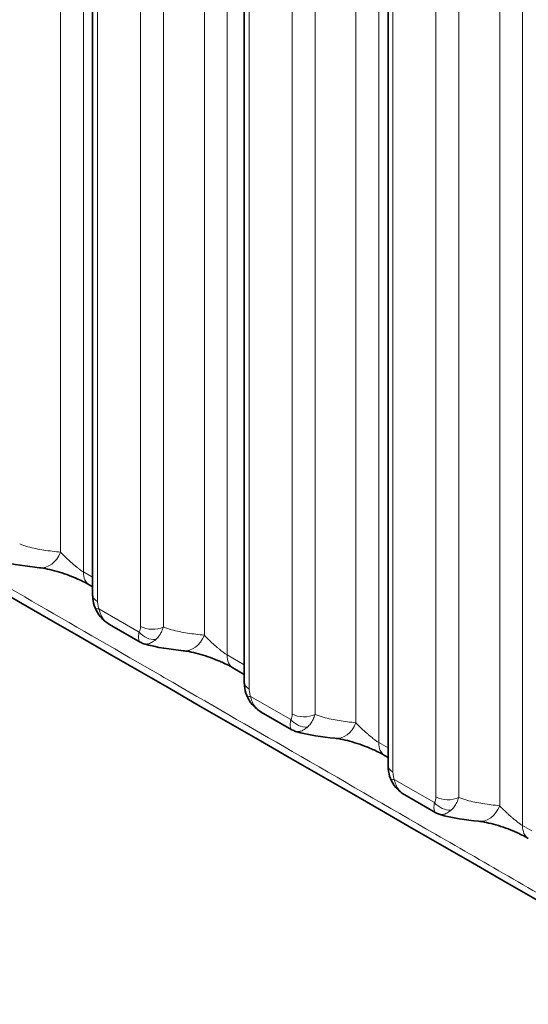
# Model space of a CAD drawing. Header units: millimetres. Extents: x 5 to 415, y 5 to 292.
# Tile 171 of 197: x 360.09 to 364.61, y 248.34 to 257.09. Entities that reach past the tile are written whole.
import ezdxf

# ---------------------------------------------------------------- set-up
doc = ezdxf.new("R2010")
doc.units = ezdxf.units.MM
doc.layers.add('Sichtbar (ISO)', color=7, linetype='Continuous', lineweight=35)
doc.layers.add('Sichtbar schmal (ISO)', color=7, linetype='Continuous', lineweight=18)

msp = doc.modelspace()

# ---------------------------------------------------------------- linework, layer by layer
at = {"layer": 'Sichtbar (ISO)'}
for p, q in [((360.73597261, 259.72174823), (360.73597261, 251.98191687)), ((362.08405422, 258.94343295), (362.08405422, 251.20356452)), ((363.36142514, 258.2059425), (363.36142514, 250.4661091)), ((360.73597261, 252.05197086), (360.70564259, 252.06948626)), ((360.88621202, 251.71725073), (361.15957129, 251.55941118)), ((362.08405422, 251.27349658), (361.98302377, 251.33183467)), ((362.23432922, 250.93887432), (362.50767623, 250.7810592)), ((363.36142514, 250.53592734), (363.33111343, 250.5534288)), ((363.5117095, 250.20140831), (363.78502995, 250.04361927))]:
    msp.add_line(p, q, dxfattribs=at)
for centre, major_axis, ratio, start_param, end_param in [((360.29070853, 252.46975338), (-0.02655517, -0.24858564), 0.7390193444, 6.283170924, 6.2832650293), ((361.56807974, 251.73212128), (-0.02658736, -0.2485822), 0.7390418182, 6.2831742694, 6.2831981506), ((362.10803684, 251.54833348), (-0.12501307, -0.2164988), 0.5773100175, 6.2827084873, 6.2831853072), ((362.91616134, 250.95374404), (-0.02662516, -0.24857816), 0.7390694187, 6.2831742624, 6.2831981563), ((363.45611873, 250.76993209), (-0.1250053, -0.21650329), 0.5773339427, 6.2827098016, 6.2831853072), ((364.19353227, 250.21625519), (-0.02666215, -0.24857419), 0.7390964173, 6.2831742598, 6.2831981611), ((364.73348982, 250.03241503), (-0.12500008, -0.2165063), 0.5773500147, 6.2827105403, 6.2831853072)]:
    msp.add_ellipse(centre, major_axis=major_axis, ratio=ratio, start_param=start_param, end_param=end_param, dxfattribs=at)
for points, knots in [([(358.73955394, 269.27360182), (363.90608068, 266.29069609), (369.07263283, 263.30780493), (379.40573712, 257.3420226), (384.57228926, 254.35913143), (389.73884141, 251.37624027)], [-8.7679091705, -8.7679091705, -8.7679091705, -8.7679091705, -4.3839586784, -4.3839586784, -0.0000081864, -0.0000081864, -0.0000081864, -0.0000081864]), ([(360.70578192, 252.06940563), (360.69327373, 252.07659687), (360.67856951, 252.08454612), (360.64464661, 252.10185473), (360.6246474, 252.11144275), (360.57936336, 252.13168684), (360.5533684, 252.14242803), (360.49905991, 252.16314223), (360.47016391, 252.17312878), (360.41231129, 252.19108844), (360.38295457, 252.19898092), (360.32750126, 252.21172525), (360.30118994, 252.21642264), (360.27417455, 252.22003113), (360.26901708, 252.2206487), (360.264168, 252.22116617)], [0, 0, 0, 0, 0.01193625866, 0.01193625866, 0.02588415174, 0.02588415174, 0.04245764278, 0.04245764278, 0.06082146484, 0.06082146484, 0.08105889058, 0.08105889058, 0.1030830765, 0.1030830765, 0.10862425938, 0.10862425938, 0.10862425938, 0.10862425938]), ([(360.75767775, 251.8646848), (360.74732881, 251.89224724), (360.74059865, 251.92103302), (360.73654584, 251.96016214), (360.73597245, 251.97108515), (360.73597259, 251.98191756)], [0, 0, 0, 0, 0.017814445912, 0.017814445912, 0.024726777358, 0.024726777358, 0.024726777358, 0.024726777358]), ([(360.88607187, 251.717331), (360.85581103, 251.73483853), (360.82801232, 251.75763196), (360.78522085, 251.80800844), (360.76864571, 251.83547303), (360.75767773, 251.86468486)], [0, 0, 0, 0, 0.021128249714, 0.021128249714, 0.039934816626, 0.039934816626, 0.039934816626, 0.039934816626]), ([(361.98296409, 251.33186887), (361.97111989, 251.33872115), (361.95711272, 251.346321), (361.92481568, 251.36285208), (361.90573612, 251.3720222), (361.87306623, 251.38676794), (361.85971769, 251.3925542), (361.81873028, 251.4095998), (361.79022817, 251.4204548), (361.7327289, 251.44037421), (361.70319453, 251.44946708), (361.645537, 251.46509669), (361.61714145, 251.47148035), (361.57323086, 251.47952856), (361.5559447, 251.48199357), (361.54149475, 251.48353883)], [0, 0, 0, 0, 0.01147698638, 0.01147698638, 0.02483902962, 0.02483902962, 0.0336292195, 0.0336292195, 0.05157408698, 0.05157408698, 0.07091164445, 0.07091164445, 0.0921546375, 0.0921546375, 0.10867108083, 0.10867108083, 0.10867108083, 0.10867108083]), ([(362.10576364, 251.08632055), (362.09541384, 251.11388247), (362.0886827, 251.1426679), (362.08462789, 251.18180115), (362.08405405, 251.19272852), (362.0840542, 251.20356521)], [0, 0, 0, 0, 0.017814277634, 0.017814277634, 0.02472934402, 0.02472934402, 0.02472934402, 0.02472934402]), ([(362.23421973, 250.93893713), (362.20396207, 250.95643237), (362.17616423, 250.97921301), (362.13334121, 251.02959132), (362.11674325, 251.05708062), (362.10576362, 251.08632062)], [0, 0, 0, 0, 0.021123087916, 0.021123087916, 0.039947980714, 0.039947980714, 0.039947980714, 0.039947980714]), ([(363.33105394, 250.55346299), (363.31920861, 250.56031532), (363.30520025, 250.56791526), (363.27290034, 250.58444691), (363.25381896, 250.59361758), (363.22091907, 250.60846693), (363.20732803, 250.61435411), (363.16607229, 250.63148658), (363.13755668, 250.64232982), (363.0800325, 250.66222436), (363.05048887, 250.67130176), (362.99284547, 250.68689059), (362.96447484, 250.69324873), (362.92087377, 250.70120846), (362.90382247, 250.70363593), (362.88953855, 250.70516563)], [0, 0, 0, 0, 0.01147765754, 0.01147765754, 0.02484080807, 0.02484080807, 0.03378569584, 0.03378569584, 0.05173905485, 0.05173905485, 0.0710968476, 0.0710968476, 0.09235802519, 0.09235802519, 0.10868282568, 0.10868282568, 0.10868282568, 0.10868282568]), ([(363.383139, 250.34885221), (363.37278832, 250.37641369), (363.36605616, 250.40519885), (363.36199929, 250.44433656), (363.36142497, 250.45526856), (363.36142512, 250.4661098)], [0, 0, 0, 0, 0.017814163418, 0.017814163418, 0.024732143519, 0.024732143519, 0.024732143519, 0.024732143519]), ([(363.51160037, 250.20147117), (363.48134056, 250.21896682), (363.45354068, 250.24174815), (363.41071676, 250.29212642), (363.39411907, 250.319614), (363.38313897, 250.34885227)], [0, 0, 0, 0, 0.021124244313, 0.021124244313, 0.039948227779, 0.039948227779, 0.039948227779, 0.039948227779]), ([(364.60843036, 249.81594291), (364.5965839, 249.82279549), (364.58257437, 249.83039572), (364.55027176, 249.84692835), (364.53118874, 249.85609973), (364.49806869, 249.87104867), (364.48424514, 249.87703266), (364.44273255, 249.8942485), (364.41420424, 249.90508069), (364.35665658, 249.92495188), (364.32710426, 249.93401466), (364.26947487, 249.94956478), (364.24112843, 249.95589863), (364.19782368, 249.96377427), (364.18099698, 249.966166), (364.16687248, 249.96768075)], [0, 0, 0, 0, 0.01147831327, 0.01147831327, 0.0248424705, 0.0248424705, 0.03393554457, 0.03393554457, 0.05189707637, 0.05189707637, 0.0712743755, 0.0712743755, 0.09255305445, 0.09255305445, 0.10869406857, 0.10869406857, 0.10869406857, 0.10869406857])]:
    msp.add_open_spline(points, degree=3, knots=knots, dxfattribs=at)
for points in [[(370.03124257, 246.18775976), (364.29779739, 249.49796779), (358.5365456, 252.79065145), (352.83366411, 256.1203366)], [(360.26415071, 252.22116802), (360.1510754, 252.23324952), (360.03182571, 252.24798898), (359.91464859, 252.28303639)], [(360.88609337, 251.71735155), (360.88613995, 251.71732459), (360.88618656, 251.71729765), (360.88623318, 251.71727072)], [(361.15959711, 251.55939527), (361.15958879, 251.55940006), (361.15958048, 251.55940485), (361.15957217, 251.55940965)], [(361.19169065, 251.54553262), (361.18053438, 251.54889662), (361.16969336, 251.55357949), (361.1595971, 251.55939522)], [(361.19168846, 251.54552847), (361.19172942, 251.54551604), (361.1917704, 251.54550365), (361.19181142, 251.54549129)], [(361.54149036, 251.4835393), (361.42835631, 251.49564137), (361.3090449, 251.51040498), (361.19181389, 251.54549514)], [(362.23421972, 250.93893718), (362.23425614, 250.93891612), (362.23429257, 250.93889508), (362.23432902, 250.93887404)], [(362.50769709, 250.78104767), (362.50769024, 250.78105161), (362.50768339, 250.78105556), (362.50767655, 250.78105951)], [(362.54008884, 250.76709899), (362.52882681, 250.77046841), (362.51788186, 250.77518184), (362.5076969, 250.78104757)], [(362.88953416, 250.7051661), (362.77647099, 250.71727798), (362.6572448, 250.73204886), (362.54008822, 250.76709906)], [(363.51160037, 250.20147122), (363.511637, 250.20145004), (363.51167365, 250.20142887), (363.5117103, 250.20140772)], [(363.81744837, 250.0296534), (363.80618303, 250.03302463), (363.79523504, 250.0377407), (363.78504772, 250.04360967)], [(363.7850677, 250.04362802), (363.78506187, 250.04363138), (363.78505604, 250.04363474), (363.78505022, 250.04363811)], [(364.16686809, 249.96768122), (364.05381052, 249.97980952), (363.93459465, 249.99459775), (363.81744776, 250.02965347)]]:
    msp.add_open_spline(points, degree=3, dxfattribs=at)
at = {"layer": 'Sichtbar schmal (ISO)'}
for p, q in [((360.6538893, 252.1839168), (360.65388992, 260.75046422)), ((360.45140568, 252.35918436), (360.4514045, 260.58586793)), ((361.93126019, 251.44627099), (361.93126084, 260.01297377)), ((361.72877661, 251.62155217), (361.72877542, 259.84837749)), ((360.7799066, 251.92067962), (360.7799066, 259.66051098)), ((361.16234525, 259.43970992), (361.16234517, 251.69987252)), ((361.36482917, 259.43460538), (361.36482919, 251.69476821)), ((363.27934206, 250.66786973), (363.27934247, 259.23465848)), ((363.07685821, 250.84317493), (363.07685702, 259.07006221)), ((362.12798821, 251.14232727), (362.12798821, 258.88219569)), ((362.51042685, 258.66139465), (362.51042674, 250.92153604)), ((362.71291024, 258.6562897), (362.71291017, 250.91643148)), ((364.55671314, 249.93035274), (364.55671341, 258.49716803)), ((364.35422914, 250.10568608), (364.35422795, 258.33257176)), ((363.40535913, 250.40487185), (363.40535914, 258.14470525)), ((363.78779778, 257.9239042), (363.78779766, 250.18409035)), ((363.99028117, 257.91879925), (363.99028109, 250.17898579)), ((360.31099472, 252.22416637), (360.31098273, 252.22416892)), ((360.65388923, 252.18391684), (360.73597261, 252.13651418)), ((361.15020677, 251.64936677), (360.79203785, 251.85617588)), ((361.93126019, 251.44627099), (362.08405422, 251.35804302)), ((362.49828587, 250.87102797), (362.14012272, 251.07781247)), ((363.27934206, 250.66786973), (363.36142514, 250.62047637)), ((363.77565623, 250.13358029), (363.41749632, 250.34034881)), ((364.55671314, 249.93035274), (364.63879606, 249.88296211))]:
    msp.add_line(p, q, dxfattribs=at)
for centre, major_axis, ratio, start_param, end_param in [((360.29070853, 252.46975338), (-0.02655517, -0.24858564), 0.7390193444, 0.0000797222, 1.1901759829), ((360.83066585, 252.28597917), (-0.12502327, -0.21649292), 0.5772786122, 5.4978502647, 6.2831853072), ((360.88597261, 251.98191687), (-0.15, 0), 0.5773502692, 0, 0.7853982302), ((360.89808323, 251.9174702), (-0.14040429, -0.05278855), 0.2256248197, 6.2830859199, 6.9173791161), ((361.0865154, 251.75450859), (-0.04619492, 0.11986258), 0.501697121, 3.4836971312, 4.057386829), ((361.26841118, 251.76110977), (0.15, 0), 0.5773502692, 3.9269908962, 5.4105194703), ((361.25626775, 251.71059554), (0.12500454, -0.08290878), 0.7847081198, 4.3402260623, 5.4827892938), ((361.56807974, 251.73212128), (-0.02658736, -0.2485822), 0.7390418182, 0.0000128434, 1.1902711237), ((362.10803684, 251.54833348), (-0.12501307, -0.2164988), 0.5773100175, 5.4978238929, 6.2827084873), ((362.23405422, 251.20356452), (-0.15, 0), 0.5773502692, 0, 0.7853982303), ((362.24616466, 251.13911781), (-0.14039969, -0.05280079), 0.2256443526, 6.2830737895, 6.9173519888), ((362.42721957, 250.9848872), (0.05404355, -0.12854635), 0.4921737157, 0.31686159, 0.8631302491), ((362.61649278, 250.98277327), (0.15, 0), 0.5773502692, 3.9269905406, 5.4105136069), ((362.60440027, 250.9323354), (-0.12498732, 0.08293461), 0.7854221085, 1.1987883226, 2.3413689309), ((362.91616134, 250.95374404), (-0.02662516, -0.24857816), 0.7390694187, 0.0000128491, 1.190383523), ((363.45611873, 250.76993209), (-0.1250053, -0.21650329), 0.5773339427, 5.4978026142, 6.2827098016), ((363.51142514, 250.4661091), (-0.15, 0), 0.5773502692, 0, 0.7853982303), ((363.52353815, 250.40165442), (-0.14039782, -0.05280576), 0.2256019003, 6.2830733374, 6.9173439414), ((363.70459327, 250.2474362), (0.05403915, -0.1285436), 0.4921850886, 0.3168798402, 0.8631711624), ((363.88177049, 250.1948876), (-0.124987, 0.0829351), 0.7854214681, 1.1987916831, 2.3413508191), ((363.89386371, 250.24532758), (0.15, 0), 0.5773502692, 3.9269905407, 5.4105136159), ((364.19353227, 250.21625519), (-0.02666215, -0.24857419), 0.7390964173, 0.000012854, 1.1904935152), ((364.73348982, 250.03241503), (-0.12500008, -0.2165063), 0.5773500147, 5.4977883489, 6.2827105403)]:
    msp.add_ellipse(centre, major_axis=major_axis, ratio=ratio, start_param=start_param, end_param=end_param, dxfattribs=at)
for points, knots in [([(369.98113613, 246.27517485), (369.40951864, 246.6051983), (368.83783938, 246.93524772), (368.26611034, 247.26531967), (367.23327624, 247.86159786), (366.20027965, 248.45794958), (365.16719096, 249.05435462), (364.70612691, 249.32052821), (364.24504451, 249.58671241), (363.78395004, 249.85290544), (363.35948276, 250.09795333), (362.93500524, 250.3430087), (362.51052236, 250.58807016), (362.13361729, 250.80566411), (361.75670799, 251.02326285), (361.37979792, 251.24086536), (361.36581623, 251.24893745), (361.35183454, 251.25700955), (361.33785285, 251.26508164), (360.97747526, 251.47313964), (360.61709704, 251.68120096), (360.25672213, 251.8892601), (359.92431746, 252.08117089), (359.59191562, 252.27307983), (359.25951965, 252.4649826), (358.95295944, 252.64196957), (358.64640422, 252.81895128), (358.33985653, 252.99592454), (358.05709581, 253.15916534), (357.77434148, 253.32239894), (357.49159511, 253.48562216), (357.3539004, 253.56511027), (357.21620758, 253.64459592), (357.07851704, 253.72407921), (356.95520123, 253.79526454), (356.8318876, 253.86644775), (356.70857461, 253.93763309), (356.47349385, 254.07333901), (356.23841541, 254.20905265), (356.00333867, 254.34480565), (355.99751167, 254.34817065), (355.99168466, 254.35153567), (355.98585766, 254.35490072), (355.76416482, 254.48292653), (355.542469, 254.6109874), (355.32078841, 254.73897293), (355.18992756, 254.81452441), (355.059072, 254.89004963), (354.92822941, 254.96553789), (354.85607593, 255.00716608), (354.78392838, 255.04878174), (354.71178623, 255.09039874), (354.52704771, 255.19696976), (354.34234459, 255.30354957), (354.15776322, 255.41040363), (354.05646827, 255.46904322), (353.95520996, 255.5277654), (353.85400003, 255.58661013), (353.78821399, 255.62485896), (353.72244744, 255.6631603), (353.65670912, 255.70147558), (353.54374881, 255.76731399), (353.43087214, 255.83319363), (353.31811447, 255.89892084), (353.28235943, 255.9197627), (353.24661643, 255.94058896), (353.21088474, 255.96141696), (353.06836711, 256.04449046), (352.92602524, 256.12759038), (352.78386988, 256.21184179)], [0, 0, 0, 0, 0.0997219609, 0.0997219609, 0.0997219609, 0.2798706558, 0.2798706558, 0.2798706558, 0.3602704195, 0.3602704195, 0.3602704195, 0.4342836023, 0.4342836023, 0.4342836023, 0.5000010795, 0.5000010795, 0.5000010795, 0.5024389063, 0.5024389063, 0.5024389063, 0.5652737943, 0.5652737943, 0.5652737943, 0.6232317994, 0.6232317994, 0.6232317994, 0.6766849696, 0.6766849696, 0.6766849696, 0.725990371, 0.725990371, 0.725990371, 0.7500016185, 0.7500016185, 0.7500016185, 0.7715061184, 0.7715061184, 0.7715061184, 0.8125017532, 0.8125017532, 0.8125017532, 0.8135179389, 0.8135179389, 0.8135179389, 0.852179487, 0.852179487, 0.852179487, 0.875001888, 0.875001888, 0.875001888, 0.8875873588, 0.8875873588, 0.8875873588, 0.9198156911, 0.9198156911, 0.9198156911, 0.9375020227, 0.9375020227, 0.9375020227, 0.9489980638, 0.9489980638, 0.9489980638, 0.9687520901, 0.9687520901, 0.9687520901, 0.9750160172, 0.9750160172, 0.9750160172, 1, 1, 1, 1]), ([(360.45140568, 252.35918436), (360.40081245, 252.36458959), (360.3507996, 252.37040841), (360.30205767, 252.37808147), (360.25320007, 252.38577274), (360.20561942, 252.39532706), (360.16015174, 252.40815704), (360.13523909, 252.41518684), (360.11096079, 252.42320005), (360.08745832, 252.43237154)], [0, 0, 0, 0, 0.3919119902, 0.3919119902, 0.3919119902, 0.7847539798, 0.7847539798, 0.7847539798, 1, 1, 1, 1]), ([(360.65388923, 252.18391684), (360.64898682, 252.18673172), (360.64361694, 252.19001169), (360.63778467, 252.19392241), (360.63195236, 252.19783314), (360.62565509, 252.2023744), (360.61895081, 252.20737688), (360.61224654, 252.21237937), (360.60513291, 252.21783885), (360.59773759, 252.22375216), (360.59034227, 252.22966547), (360.58266486, 252.23603398), (360.57483102, 252.24267591), (360.574037, 252.24334911), (360.57324137, 252.24402517), (360.57244418, 252.24470401), (360.56537626, 252.25072264), (360.55818449, 252.25696074), (360.55088627, 252.26340324), (360.54276489, 252.27057239), (360.53451164, 252.27799483), (360.52617304, 252.28563331), (360.51783443, 252.2932718), (360.5094105, 252.3011259), (360.50097846, 252.3091532), (360.49685424, 252.31307947), (360.49272937, 252.31704739), (360.48861633, 252.32105514), (360.4843202, 252.32524128), (360.48003688, 252.32947083), (360.47578549, 252.33374347), (360.4674639, 252.34210667), (360.45925843, 252.3506341), (360.45140568, 252.35918436)], [0.0000005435, 0.0000005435, 0.0000005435, 0.0000005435, 0.11111111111, 0.11111111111, 0.11111111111, 0.22222222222, 0.22222222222, 0.22222222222, 0.33333333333, 0.33333333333, 0.33333333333, 0.44444444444, 0.44444444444, 0.44444444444, 0.45570637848, 0.45570637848, 0.45570637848, 0.55555555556, 0.55555555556, 0.55555555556, 0.66666666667, 0.66666666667, 0.66666666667, 0.77777777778, 0.77777777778, 0.77777777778, 0.83212378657, 0.83212378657, 0.83212378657, 0.88888888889, 0.88888888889, 0.88888888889, 1, 1, 1, 1]), ([(360.7799066, 251.92067962), (360.77990661, 251.91648694), (360.78006114, 251.91230174), (360.78037324, 251.90811116), (360.78060109, 251.90505184), (360.78091315, 251.90198956), (360.78131321, 251.89892019), (360.78158501, 251.89683493), (360.78189684, 251.89474582), (360.78224595, 251.89265835), (360.7831146, 251.88746438), (360.78421445, 251.88228212), (360.78549721, 251.87718368), (360.78564692, 251.87658865), (360.78579917, 251.87599481), (360.78595398, 251.87540211), (360.78765879, 251.86887538), (360.78966956, 251.86248361), (360.79203785, 251.85617588)], [0.00000001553, 0.00000001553, 0.00000001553, 0.00000001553, 0.19267311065, 0.19267311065, 0.19267311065, 0.33333333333, 0.33333333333, 0.33333333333, 0.42889438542, 0.42889438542, 0.42889438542, 0.66666666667, 0.66666666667, 0.66666666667, 0.69441698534, 0.69441698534, 0.69441698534, 1, 1, 1, 1]), ([(360.79203785, 251.85617588), (360.79654687, 251.83150127), (360.80469893, 251.80874277), (360.81549535, 251.78931964), (360.82629178, 251.76989651), (360.83939765, 251.75353001), (360.85619472, 251.73877452), (360.86508707, 251.73096298), (360.87508882, 251.72372029), (360.88609337, 251.71735155)], [0, 0, 0, 0, 0.33333333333, 0.33333333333, 0.33333333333, 0.66666666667, 0.66666666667, 0.66666666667, 0.84313308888, 0.84313308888, 0.84313308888, 0.84313308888]), ([(361.36482921, 251.69476816), (361.36420025, 251.69272629), (361.36355447, 251.69070209), (361.36289262, 251.68869676), (361.35962981, 251.67881067), (361.35597304, 251.66938718), (361.35203429, 251.66055078), (361.35038045, 251.65684047), (361.34867744, 251.65323307), (361.34693533, 251.64973595), (361.34409752, 251.64403933), (361.3411551, 251.63863396), (361.33808769, 251.63343926), (361.33387768, 251.62630956), (361.3294354, 251.61957326), (361.3246298, 251.61308138), (361.32313825, 251.61106644), (361.32161248, 251.60907666), (361.32005287, 251.60711591), (361.31292646, 251.59815662), (361.30508413, 251.58981387), (361.29663517, 251.58246199)], [0, 0, 0, 0, 0.0416670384, 0.0416670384, 0.0416670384, 0.2470817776, 0.2470817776, 0.2470817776, 0.3333333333, 0.3333333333, 0.3333333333, 0.4738323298, 0.4738323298, 0.4738323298, 0.6666666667, 0.6666666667, 0.6666666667, 0.7265181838, 0.7265181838, 0.7265181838, 1, 1, 1, 1]), ([(361.72877658, 251.62155211), (361.67817676, 251.62696445), (361.62815708, 251.63279033), (361.57940816, 251.6404702), (361.53054222, 251.64816851), (361.48295315, 251.65772972), (361.43747687, 251.67056643), (361.41258072, 251.67759393), (361.3883178, 251.68560311), (361.36482918, 251.69476818)], [0, 0, 0, 0, 0.3919773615, 0.3919773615, 0.3919773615, 0.784895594, 0.784895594, 0.784895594, 1, 1, 1, 1]), ([(361.15957217, 251.55940965), (361.15947056, 251.55946834), (361.15936948, 251.55952792), (361.15926893, 251.55958839), (361.15614924, 251.56146454), (361.15353887, 251.5641837), (361.15145095, 251.56753542), (361.15121098, 251.56792064), (361.15097785, 251.56831419), (361.15075152, 251.5687157), (361.14905661, 251.57172255), (361.14773158, 251.57517188), (361.14672414, 251.57904045), (361.14563516, 251.58322212), (361.14491538, 251.58789262), (361.14453138, 251.59316017), (361.14438103, 251.59522263), (361.14428272, 251.597378), (361.14423624, 251.59963825), (361.14417318, 251.60270501), (361.14420875, 251.60596162), (361.14436083, 251.60939384), (361.14461261, 251.61507618), (361.14518542, 251.62123956), (361.14612667, 251.62781518), (361.14709613, 251.63458794), (361.14845544, 251.64179631), (361.15020677, 251.64936677)], [0.15591897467, 0.15591897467, 0.15591897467, 0.15591897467, 0.16090383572, 0.16090383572, 0.16090383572, 0.31555857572, 0.31555857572, 0.31555857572, 0.33333333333, 0.33333333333, 0.33333333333, 0.46644532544, 0.46644532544, 0.46644532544, 0.61033014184, 0.61033014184, 0.61033014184, 0.66666666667, 0.66666666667, 0.66666666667, 0.74310501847, 0.74310501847, 0.74310501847, 0.86965553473, 0.86965553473, 0.86965553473, 1, 1, 1, 1]), ([(361.93126014, 251.44627102), (361.92783163, 251.44825134), (361.92058457, 251.45268489), (361.90849061, 251.46080781), (361.89482652, 251.47069791), (361.87925606, 251.48269237), (361.86175939, 251.49688708), (361.84239025, 251.51329121), (361.82129663, 251.53181517), (361.79872099, 251.55229547), (361.77505256, 251.57449769), (361.75092592, 251.59810103), (361.73598675, 251.6136743), (361.72877667, 251.62155224)], [0, 0, 0, 0, 0.05981722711, 0.1204949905, 0.18641116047, 0.25817961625, 0.33666513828, 0.42249150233, 0.51656231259, 0.61997978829, 0.73401533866, 0.86019237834, 0.99999968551, 0.99999968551, 0.99999968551, 0.99999968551]), ([(361.19181142, 251.54549129), (361.19644736, 251.54409471), (361.20147119, 251.54319811), (361.20660724, 251.54284202), (361.21250297, 251.54243325), (361.21855078, 251.54279347), (361.2248265, 251.54388098), (361.23062187, 251.54488525), (361.23661342, 251.54649816), (361.24273904, 251.54874456), (361.2484725, 251.55084714), (361.25432245, 251.55350705), (361.2602623, 251.5567153), (361.2660677, 251.55985092), (361.27195931, 251.56350985), (361.27789995, 251.56768724), (361.28410979, 251.57205393), (361.29037291, 251.57698803), (361.29663517, 251.58246199)], [0.20928335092, 0.20928335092, 0.20928335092, 0.20928335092, 0.33715801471, 0.33715801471, 0.33715801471, 0.48394657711, 0.48394657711, 0.48394657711, 0.61949966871, 0.61949966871, 0.61949966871, 0.74637460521, 0.74637460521, 0.74637460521, 0.87037785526, 0.87037785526, 0.87037785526, 1, 1, 1, 1]), ([(362.12798821, 251.14232727), (362.12798821, 251.13813624), (362.1281412, 251.13395128), (362.12845292, 251.12975605), (362.12867884, 251.12671562), (362.12898836, 251.12366971), (362.12938643, 251.12061323), (362.12965999, 251.11851282), (362.12997465, 251.11640676), (362.13032747, 251.11430138), (362.13119649, 251.10911571), (362.13229755, 251.10393583), (362.13357832, 251.09884323), (362.13372954, 251.09824194), (362.13388333, 251.09764193), (362.1340397, 251.09704313), (362.1357454, 251.09051141), (362.13775398, 251.08412036), (362.14012272, 251.07781247)], [0.00000001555, 0.00000001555, 0.00000001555, 0.00000001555, 0.19326641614, 0.19326641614, 0.19326641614, 0.33333333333, 0.33333333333, 0.33333333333, 0.42958722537, 0.42958722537, 0.42958722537, 0.66666666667, 0.66666666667, 0.66666666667, 0.69465919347, 0.69465919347, 0.69465919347, 1, 1, 1, 1]), ([(362.14012272, 251.07781247), (362.14182759, 251.06848225), (362.14405226, 251.05941566), (362.14674347, 251.05070729), (362.14942685, 251.04202421), (362.15257479, 251.03369893), (362.15613574, 251.02580105), (362.15845439, 251.02065849), (362.16094761, 251.01569723), (362.16359776, 251.01093151), (362.16525689, 251.00794795), (362.16697744, 251.0050417), (362.16875845, 251.00220372), (362.17375383, 250.99424372), (362.17921688, 250.98681349), (362.18522439, 250.97976617), (362.19102013, 250.97296727), (362.19732486, 250.96652435), (362.2043047, 250.96039509), (362.20499425, 250.95978956), (362.20569043, 250.9591872), (362.20639322, 250.95858819), (362.21444058, 250.95172913), (362.22336172, 250.94531214), (362.23307137, 250.93960651), (362.23345295, 250.93938228), (362.23383574, 250.93915917), (362.23421972, 250.93893718)], [0, 0, 0, 0, 0.12596028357, 0.12596028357, 0.12596028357, 0.25155470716, 0.25155470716, 0.25155470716, 0.33333333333, 0.33333333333, 0.33333333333, 0.38453066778, 0.38453066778, 0.38453066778, 0.52812960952, 0.52812960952, 0.52812960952, 0.66666666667, 0.66666666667, 0.66666666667, 0.68035307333, 0.68035307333, 0.68035307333, 0.83707128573, 0.83707128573, 0.83707128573, 0.84323017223, 0.84323017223, 0.84323017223, 0.84323017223]), ([(362.71291011, 250.91643152), (362.70808534, 250.90083015), (362.70224122, 250.88603977), (362.69542894, 250.87223578), (362.68861666, 250.85843178), (362.6808237, 250.8456263), (362.67230814, 250.83420096), (362.66379259, 250.82277564), (362.65456118, 250.81271554), (362.64472172, 250.80413107)], [0.00000010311, 0.00000010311, 0.00000010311, 0.00000010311, 0.33333333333, 0.33333333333, 0.33333333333, 0.66666666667, 0.66666666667, 0.66666666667, 0.99999939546, 0.99999939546, 0.99999939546, 0.99999939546]), ([(363.07685819, 250.84317487), (363.02625175, 250.8485957), (362.97622536, 250.85443015), (362.92746959, 250.86211847), (362.87859552, 250.86982545), (362.83099824, 250.8793953), (362.78551352, 250.89223988), (362.76063333, 250.89926587), (362.73638524, 250.9072717), (362.71291012, 250.91643153)], [0, 0, 0, 0, 0.39204090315, 0.39204090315, 0.39204090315, 0.78503293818, 0.78503293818, 0.78503293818, 0.99999998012, 0.99999998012, 0.99999998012, 0.99999998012]), ([(362.50767655, 250.78105951), (362.50621265, 250.78190498), (362.50485427, 250.78293342), (362.50360756, 250.78412533), (362.50177557, 250.7858768), (362.50018487, 250.78798139), (362.49884072, 250.79036457), (362.49867688, 250.79065506), (362.4985165, 250.79094978), (362.49835955, 250.79124863), (362.4968387, 250.79414451), (362.49563746, 250.79742311), (362.49471339, 250.80107297), (362.49378123, 250.80475478), (362.49313041, 250.80881475), (362.49273819, 250.81332019), (362.49251945, 250.81583293), (362.49238163, 250.81848554), (362.49232411, 250.8213), (362.492278, 250.8235565), (362.49228494, 250.82591544), (362.49235237, 250.82837122), (362.49251075, 250.83413929), (362.49300546, 250.84044178), (362.49389837, 250.84720137), (362.49487944, 250.8546284), (362.4963402, 250.86260437), (362.49828587, 250.87102797)], [0.15600648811, 0.15600648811, 0.15600648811, 0.15600648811, 0.22781456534, 0.22781456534, 0.22781456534, 0.33333333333, 0.33333333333, 0.33333333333, 0.34619550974, 0.34619550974, 0.34619550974, 0.47082711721, 0.47082711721, 0.47082711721, 0.59654978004, 0.59654978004, 0.59654978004, 0.66666666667, 0.66666666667, 0.66666666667, 0.72288308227, 0.72288308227, 0.72288308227, 0.85492274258, 0.85492274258, 0.85492274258, 1, 1, 1, 1]), ([(363.27934203, 250.66786975), (363.27591367, 250.6698495), (363.26866668, 250.67428213), (363.25657261, 250.6824041), (363.24290799, 250.69229391), (363.22733684, 250.7042887), (363.20983944, 250.71848438), (363.19046969, 250.73489022), (363.16937573, 250.7534167), (363.14680011, 250.77390047), (363.12313216, 250.79610727), (363.09900645, 250.8197165), (363.084068, 250.83529449), (363.07685827, 250.843175)], [0, 0, 0, 0, 0.05981262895, 0.12048965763, 0.18640604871, 0.25817503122, 0.33666145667, 0.42248881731, 0.51656062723, 0.61997919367, 0.73401577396, 0.8601932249, 0.99999968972, 0.99999968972, 0.99999968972, 0.99999968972]), ([(362.54008884, 250.76709899), (362.54144751, 250.76669249), (362.54730843, 250.76515129), (362.55818776, 250.7638742), (362.57320563, 250.76513316), (362.58903244, 250.76931795), (362.60591899, 250.77661419), (362.62455435, 250.78777209), (362.63775773, 250.79804304), (362.64472215, 250.80413101)], [0.21021836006, 0.21021836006, 0.21021836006, 0.21021836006, 0.24713695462, 0.36750514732, 0.48799979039, 0.60652931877, 0.72688773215, 0.85586231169, 0.99999964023, 0.99999964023, 0.99999964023, 0.99999964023]), ([(363.40535913, 250.40487185), (363.40535913, 250.40067947), (363.40551218, 250.39649325), (363.40582402, 250.39229687), (363.40604997, 250.38925645), (363.40635951, 250.38621062), (363.40675759, 250.38315432), (363.40703124, 250.38105336), (363.40734602, 250.37894678), (363.40769898, 250.37684092), (363.40856815, 250.37165517), (363.40966935, 250.36647534), (363.41095032, 250.36138257), (363.41110167, 250.36078083), (363.41125559, 250.36018037), (363.41141211, 250.35958111), (363.41311811, 250.3530491), (363.41512705, 250.34665743), (363.41749631, 250.34034881)], [0.00000001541, 0.00000001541, 0.00000001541, 0.00000001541, 0.19328921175, 0.19328921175, 0.19328921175, 0.33333333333, 0.33333333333, 0.33333333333, 0.42960220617, 0.42960220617, 0.42960220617, 0.66666666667, 0.66666666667, 0.66666666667, 0.694677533, 0.694677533, 0.694677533, 1, 1, 1, 1]), ([(363.41749631, 250.34034881), (363.41920139, 250.33101895), (363.42142625, 250.32195256), (363.42411766, 250.31324426), (363.42680117, 250.30456155), (363.42994922, 250.29623651), (363.43351028, 250.28833874), (363.43582798, 250.28319855), (363.43832008, 250.27823945), (363.44096901, 250.27347568), (363.44262911, 250.27049018), (363.44435073, 250.26758209), (363.44613288, 250.26474232), (363.45112799, 250.25678285), (363.45659079, 250.24935287), (363.46259813, 250.24230559), (363.46839211, 250.2355086), (363.4746949, 250.22906719), (363.48167257, 250.22293913), (363.48236364, 250.22233221), (363.48306136, 250.22172846), (363.48376571, 250.22112809), (363.49181261, 250.21426909), (363.5007328, 250.20785231), (363.51044187, 250.20214649), (363.51082681, 250.20192026), (363.51121298, 250.20169517), (363.51160037, 250.20147122)], [0, 0, 0, 0, 0.12597676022, 0.12597676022, 0.12597676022, 0.25158330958, 0.25158330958, 0.25158330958, 0.33333333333, 0.33333333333, 0.33333333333, 0.38456674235, 0.38456674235, 0.38456674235, 0.5281666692, 0.5281666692, 0.5281666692, 0.66666666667, 0.66666666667, 0.66666666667, 0.68038368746, 0.68038368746, 0.68038368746, 0.83709395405, 0.83709395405, 0.83709395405, 0.84330714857, 0.84330714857, 0.84330714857, 0.84330714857]), ([(363.78505022, 250.04363811), (363.78143854, 250.0457254), (363.7784706, 250.0489116), (363.77621114, 250.05291766), (363.77196504, 250.06044609), (363.76996856, 250.07047405), (363.76969517, 250.08385372), (363.76942177, 250.0972334), (363.77118803, 250.11422779), (363.77565626, 250.13358031)], [0.15595840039, 0.15595840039, 0.15595840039, 0.15595840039, 0.33333333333, 0.33333333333, 0.33333333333, 0.66666666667, 0.66666666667, 0.66666666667, 1, 1, 1, 1]), ([(363.99028103, 250.17898583), (363.98545604, 250.16338399), (363.97961161, 250.1485932), (363.97279898, 250.13478889), (363.96598635, 250.12098458), (363.958193, 250.10817888), (363.94967698, 250.09675334), (363.94116098, 250.08532783), (363.93192905, 250.07526756), (363.92208902, 250.066683)], [0.00000010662, 0.00000010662, 0.00000010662, 0.00000010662, 0.33333333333, 0.33333333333, 0.33333333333, 0.66666666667, 0.66666666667, 0.66666666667, 0.99999939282, 0.99999939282, 0.99999939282, 0.99999939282]), ([(364.35422911, 250.10568603), (364.303617, 250.11111508), (364.2535849, 250.1169579), (364.20482331, 250.12465443), (364.15594238, 250.13236979), (364.10833819, 250.14194794), (364.06284649, 250.15480054), (364.03797995, 250.161826), (364.01374461, 250.16982982), (363.99028104, 250.17898584)], [0, 0, 0, 0, 0.39209505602, 0.39209505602, 0.39209505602, 0.78514963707, 0.78514963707, 0.78514963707, 0.99999997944, 0.99999997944, 0.99999997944, 0.99999997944]), ([(363.81744837, 250.0296534), (363.81880993, 250.02924594), (363.8246738, 250.02770399), (363.83555639, 250.0264272), (363.85057433, 250.02768673), (363.86640108, 250.03187178), (363.88328739, 250.03916793), (363.9019223, 250.05032526), (363.91512527, 250.06059546), (363.92208946, 250.06668295)], [0.21013935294, 0.21013935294, 0.21013935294, 0.21013935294, 0.24713818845, 0.3675069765, 0.48800222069, 0.60653225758, 0.72689046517, 0.85586405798, 0.99999963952, 0.99999963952, 0.99999963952, 0.99999963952]), ([(364.55671312, 249.93035275), (364.55328493, 249.93233209), (364.5496876, 249.93453212), (364.54594972, 249.93693359), (364.54215757, 249.93936992), (364.53822074, 249.94201359), (364.53416738, 249.94484013), (364.52976395, 249.94791079), (364.52522298, 249.95119728), (364.52058279, 249.9546615), (364.51553058, 249.95843333), (364.51036074, 249.96241587), (364.50511948, 249.96655764), (364.49938761, 249.97108709), (364.49357032, 249.97580699), (364.48772123, 249.98065306), (364.48132507, 249.98595239), (364.47489088, 249.9914026), (364.46847766, 249.99693059), (364.46144841, 250.00298959), (364.45444435, 250.00914203), (364.44752932, 250.01531077), (364.43992723, 250.02209242), (364.43243274, 250.02889375), (364.42511497, 250.03563966), (364.41704588, 250.04307815), (364.40919166, 250.05044925), (364.4016293, 250.05768525), (364.39326185, 250.06569159), (364.38525171, 250.07353255), (364.37767985, 250.0811606), (364.3692902, 250.08961253), (364.36143862, 250.09780308), (364.35422919, 250.10568615)], [0, 0, 0, 0, 0.05980759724, 0.05980759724, 0.05980759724, 0.12048371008, 0.12048371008, 0.12048371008, 0.18640020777, 0.18640020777, 0.18640020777, 0.25816969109, 0.25816969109, 0.25816969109, 0.33665701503, 0.33665701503, 0.33665701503, 0.42248536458, 0.42248536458, 0.42248536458, 0.51655817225, 0.51655817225, 0.51655817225, 0.61997786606, 0.61997786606, 0.61997786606, 0.73401559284, 0.73401559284, 0.73401559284, 0.86019368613, 0.86019368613, 0.86019368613, 0.99999969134, 0.99999969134, 0.99999969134, 0.99999969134])]:
    msp.add_open_spline(points, degree=3, knots=knots, dxfattribs=at)

doc.saveas('drawing.dxf')
